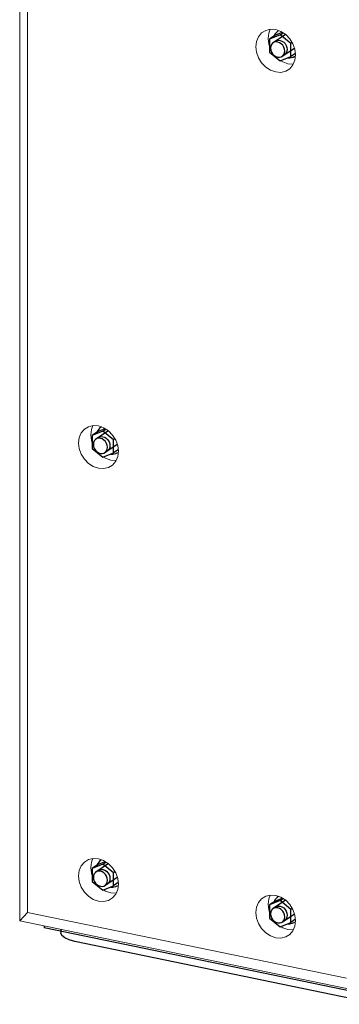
# Model space of a CAD drawing. Header units: millimetres. Extents: x -253989 to -201512, y -82117 to 103114.
# Tile 2 of 67: x -218015 to -217700, y -78653 to -77682. Entities that reach past the tile are written whole.
import ezdxf

# ---------------------------------------------------------------- set-up
doc = ezdxf.new("R2010")
doc.units = ezdxf.units.MM
for name, color, linetype, lineweight in [('N-CO-BC-BETONVORM-G', 50, 'Continuous', 25), ('N-CO-KC-KUNSTSTOFVORM-G', 7, 'Continuous', 13), ('N-CO-SC-STAALVORM-G', 10, 'Continuous', 25)]:
    doc.layers.add(name, color=color, linetype=linetype, lineweight=lineweight)

# ---------------------------------------------------------------- blocks, each defined once
blk = doc.blocks.new('GM_afdekklepje - GM_afdekklepje-V11-_3D_ Copy 2 Copy 2')
at = {"layer": 'N-CO-SC-STAALVORM-G'}
for p, q in [((171808.35, -78801.91), (171808.35, -78792.63)), ((171804.98, -78806.78), (171690.73, -78883.73)), ((171346.1, -78815.12), (171346.1, -78818.25)), ((171654.04, -78887.66), (171360.03, -78827.05))]:
    blk.add_line(p, q, dxfattribs=at)
for points in [[(171808.35, -78801.72, 0), (171807.55, -78804.33, 0), (171804.98, -78806.78, 0)], [(171360.03, -78827.05, 0), (171354.36, -78825.49, 0), (171349.97, -78823.44, 0), (171347.15, -78821.03, 0), (171346.1, -78818.43, 0)], [(171690.73, -78883.73, 0), (171686.54, -78885.84, 0), (171681.03, -78887.48, 0), (171674.57, -78888.53, 0), (171667.6, -78888.92, 0), (171660.6, -78888.62, 0), (171654.04, -78887.66, 0)]]:
    blk.add_polyline3d(points, dxfattribs=at)
blk = doc.blocks.new('GM_Hakorit_3820 - GM_Hakorit_3820-V14-_3D_ Copy 2 Copy 2')
at = {"layer": 'N-CO-KC-KUNSTSTOFVORM-G'}
for p, q in [((165792.78, -78570.42), (165792.78, -75025.55)), ((165800.59, -78561.99), (165800.59, -75054.24)), ((166057.7, -77725.09), (166062.8, -77725.43)), ((165882.7, -78115.88), (165887.79, -78116.22)), ((165882.7, -78542.75), (165887.79, -78543.09)), ((165792.78, -78570.42), (165800.59, -78561.99)), ((165800.59, -78561.99), (166115.6, -78626.93)), ((166142.78, -78642.58), (165792.78, -78570.42)), ((166057.7, -78578.83), (166062.8, -78579.17))]:
    blk.add_line(p, q, dxfattribs=at)
for points in [[(166045.6, -77733.24, 0), (166040.5, -77731.48, 0), (166035.76, -77728.41, 0), (166031.68, -77724.26, 0), (166028.55, -77719.29, 0), (166026.58, -77713.84, 0), (166025.91, -77708.3, 0), (166026.58, -77703.04, 0), (166028.55, -77698.41, 0), (166031.68, -77694.73, 0), (166035.76, -77692.25, 0), (166040.5, -77691.14, 0), (166045.6, -77691.48, 0)], [(166040.15, -77691.13, 0), (166038.69, -77694.89, 0), (166038.01, -77700.15, 0), (166038.69, -77705.69, 0), (166039.31, -77707.86, 0)], [(166045.6, -77691.48, 0), (166050.7, -77693.24, 0), (166055.44, -77696.31, 0), (166059.52, -77700.47, 0), (166062.65, -77705.44, 0), (166064.62, -77710.88, 0), (166065.29, -77716.42, 0), (166064.62, -77721.69, 0), (166062.65, -77726.32, 0), (166059.52, -77730, 0), (166055.44, -77732.47, 0), (166050.7, -77733.58, 0), (166045.6, -77733.24, 0)], [(166050.61, -77722.22, 0), (166052.61, -77723.33, 0), (166057.7, -77725.09, 0)], [(165870.6, -78124.03, 0), (165865.5, -78122.27, 0), (165860.75, -78119.21, 0), (165856.67, -78115.05, 0), (165853.55, -78110.08, 0), (165851.58, -78104.64, 0), (165850.91, -78099.09, 0), (165851.58, -78093.83, 0), (165853.55, -78089.2, 0), (165856.67, -78085.52, 0), (165860.75, -78083.04, 0), (165865.5, -78081.93, 0), (165870.6, -78082.27, 0)], [(165865.15, -78081.92, 0), (165863.68, -78085.68, 0), (165863.01, -78090.94, 0), (165863.68, -78096.48, 0), (165864.2, -78098.34, 0)], [(165870.6, -78082.27, 0), (165875.69, -78084.03, 0), (165880.44, -78087.1, 0), (165884.52, -78091.26, 0), (165887.65, -78096.23, 0), (165889.61, -78101.67, 0), (165890.28, -78107.21, 0), (165889.61, -78112.48, 0), (165887.65, -78117.11, 0), (165884.52, -78120.79, 0), (165880.44, -78123.26, 0), (165875.69, -78124.37, 0), (165870.6, -78124.03, 0)], [(165875.6, -78113.01, 0), (165877.6, -78114.12, 0), (165882.7, -78115.88, 0)], [(165870.6, -78550.9, 0), (165865.5, -78549.14, 0), (165860.75, -78546.07, 0), (165856.67, -78541.92, 0), (165853.55, -78536.95, 0), (165851.58, -78531.51, 0), (165850.91, -78525.96, 0), (165851.58, -78520.7, 0), (165853.55, -78516.07, 0), (165856.67, -78512.39, 0), (165860.75, -78509.91, 0), (165865.5, -78508.8, 0), (165870.6, -78509.14, 0)], [(165865.15, -78508.79, 0), (165863.68, -78512.55, 0), (165863.01, -78517.81, 0), (165863.68, -78523.35, 0), (165864.14, -78525.02, 0)], [(165870.6, -78509.14, 0), (165875.69, -78510.9, 0), (165880.44, -78513.97, 0), (165884.52, -78518.13, 0), (165887.65, -78523.1, 0), (165889.61, -78528.54, 0), (165890.28, -78534.08, 0), (165889.61, -78539.35, 0), (165887.65, -78543.98, 0), (165884.52, -78547.66, 0), (165880.44, -78550.13, 0), (165875.69, -78551.24, 0), (165870.6, -78550.9, 0)], [(165875.6, -78539.88, 0), (165877.6, -78540.99, 0), (165882.7, -78542.75, 0)], [(166045.6, -78586.98, 0), (166040.5, -78585.22, 0), (166035.76, -78582.15, 0), (166031.68, -78577.99, 0), (166028.55, -78573.02, 0), (166026.58, -78567.58, 0), (166025.91, -78562.04, 0), (166026.58, -78556.78, 0), (166028.55, -78552.14, 0), (166031.68, -78548.47, 0), (166035.76, -78545.99, 0), (166040.5, -78544.88, 0), (166045.6, -78545.22, 0)], [(166040.15, -78544.87, 0), (166038.69, -78548.62, 0), (166038.01, -78553.89, 0), (166038.69, -78559.43, 0), (166039.31, -78561.6, 0)], [(166045.6, -78545.22, 0), (166050.7, -78546.98, 0), (166055.44, -78550.05, 0), (166059.52, -78554.21, 0), (166062.65, -78559.17, 0), (166064.62, -78564.62, 0), (166065.29, -78570.16, 0), (166064.62, -78575.42, 0), (166062.65, -78580.05, 0), (166059.52, -78583.73, 0), (166055.44, -78586.21, 0), (166050.7, -78587.32, 0), (166045.6, -78586.98, 0)], [(166050.61, -78575.96, 0), (166052.61, -78577.07, 0), (166057.7, -78578.83, 0)]]:
    blk.add_polyline3d(points, dxfattribs=at)
blk = doc.blocks.new('GM_Bouten_Moeren_Zeskant - M16-V43-_3D_ Copy 2 Copy 2')
at = {"layer": 'N-CO-SC-STAALVORM-G'}
for p, q in [((166045.75, -77696.67), (166052.04, -77694.11)), ((166049.96, -77696.64), (166052.9, -77694.66)), ((166049.96, -77696.64), (166039.46, -77700.91)), ((166045.75, -77696.67), (166039.46, -77700.91)), ((166039.46, -77700.91), (166039.46, -77713.77)), ((166055.4, -77696.19), (166043.07, -77704.5)), ((166060.46, -77705.24), (166049.96, -77696.64)), ((166061.91, -77704.26), (166060.46, -77705.24)), ((166039.46, -77713.77), (166049.96, -77722.36)), ((166052.01, -77717.77), (166064.15, -77709.59)), ((166060.46, -77718.1), (166060.46, -77705.24)), ((166049.96, -77722.36), (166060.46, -77718.1)), ((166065.11, -77714.96), (166060.46, -77718.1))]:
    blk.add_line(p, q, dxfattribs=at)
for points in [[(166048.48, -77692.44, 0), (166046.97, -77693.51, 0), (166044.88, -77695.96, 0), (166044.01, -77697.71, 0)], [(166054.54, -77712.58, 0), (166054.3, -77710.61, 0), (166053.6, -77708.67, 0), (166052.49, -77706.9, 0), (166051.04, -77705.43, 0), (166049.35, -77704.34, 0), (166047.54, -77703.71, 0), (166045.72, -77703.59, 0), (166044.04, -77703.98, 0), (166042.59, -77704.86, 0), (166041.47, -77706.17, 0), (166040.77, -77707.82, 0), (166040.54, -77709.69, 0)], [(166045.01, -77703.23, 0), (166046.46, -77702.35, 0), (166048.15, -77701.96, 0), (166049.96, -77702.08, 0), (166051.77, -77702.71, 0), (166053.46, -77703.79, 0), (166054.91, -77705.27, 0), (166056.02, -77707.04, 0), (166056.72, -77708.97, 0), (166056.96, -77710.95, 0)], [(166040.54, -77709.69, 0), (166040.77, -77711.66, 0), (166041.47, -77713.59, 0), (166042.59, -77715.36, 0), (166044.04, -77716.84, 0), (166045.72, -77717.93, 0), (166047.54, -77718.56, 0), (166049.35, -77718.68, 0), (166051.04, -77718.28, 0), (166052.49, -77717.4, 0), (166053.6, -77716.09, 0), (166054.3, -77714.45, 0), (166054.54, -77712.58, 0)], [(166056.96, -77710.95, 0), (166056.72, -77712.82, 0), (166056.02, -77714.46, 0), (166054.91, -77715.77, 0), (166054.43, -77716.14, 0)], [(166057.58, -77719.38, 0), (166059.65, -77719.41, 0), (166062.81, -77718.67, 0), (166064.63, -77717.7, 0)]]:
    blk.add_polyline3d(points, dxfattribs=at)
blk = doc.blocks.new('GM_Bouten_Moeren_Zeskant - M16-V34-_3D_ Copy 2 Copy 2')
at = {"layer": 'N-CO-SC-STAALVORM-G'}
for p, q in [((165874.95, -75099.35), (165864.45, -75103.62)), ((165870.75, -75099.38), (165864.45, -75103.62)), ((165880.33, -75098.94), (165868.06, -75107.2)), ((165870.75, -75099.38), (165877.04, -75096.82)), ((165874.95, -75099.35), (165877.89, -75097.37)), ((165885.45, -75107.94), (165874.95, -75099.35)), ((165864.45, -75103.62), (165864.45, -75116.47)), ((165877, -75120.47), (165889.15, -75112.29)), ((165886.91, -75106.97), (165885.45, -75107.94)), ((165885.45, -75120.8), (165885.45, -75107.94)), ((165864.45, -75116.47), (165874.95, -75125.07)), ((165874.95, -75125.07), (165885.45, -75120.8)), ((165890.11, -75117.67), (165885.45, -75120.8))]:
    blk.add_line(p, q, dxfattribs=at)
for points in [[(165873.48, -75095.15, 0), (165871.96, -75096.21, 0), (165869.88, -75098.67, 0), (165869.01, -75100.42, 0)], [(165879.53, -75115.28, 0), (165879.29, -75113.31, 0), (165878.59, -75111.38, 0), (165877.48, -75109.61, 0), (165876.03, -75108.13, 0), (165874.34, -75107.04, 0), (165872.53, -75106.42, 0), (165870.72, -75106.3, 0), (165869.03, -75106.69, 0), (165867.58, -75107.57, 0), (165866.47, -75108.88, 0), (165865.77, -75110.52, 0), (165865.53, -75112.4, 0)], [(165870, -75105.94, 0), (165871.45, -75105.06, 0), (165873.14, -75104.67, 0), (165874.95, -75104.79, 0), (165876.76, -75105.41, 0), (165878.45, -75106.5, 0), (165879.9, -75107.98, 0), (165881.02, -75109.75, 0), (165881.71, -75111.68, 0), (165881.95, -75113.65, 0)], [(165865.53, -75112.4, 0), (165865.77, -75114.37, 0), (165866.47, -75116.3, 0), (165867.58, -75118.07, 0), (165869.03, -75119.55, 0), (165870.72, -75120.64, 0), (165872.53, -75121.26, 0), (165874.34, -75121.38, 0), (165876.03, -75120.99, 0), (165877.48, -75120.11, 0), (165878.59, -75118.8, 0), (165879.29, -75117.16, 0), (165879.53, -75115.28, 0)], [(165881.95, -75113.65, 0), (165881.71, -75115.52, 0), (165881.02, -75117.17, 0), (165879.9, -75118.48, 0), (165879.42, -75118.84, 0)], [(165882.76, -75122.11, 0), (165884.64, -75122.12, 0), (165887.81, -75121.38, 0), (165889.63, -75120.41, 0)]]:
    blk.add_polyline3d(points, dxfattribs=at)
blk = doc.blocks.new('GM_Bouten_Moeren_Zeskant - M16-V44-_3D_ Copy 2 Copy 2')
at = {"layer": 'N-CO-SC-STAALVORM-G'}
for p, q in [((165874.95, -78514.3), (165864.45, -78518.57)), ((165870.75, -78514.33), (165864.45, -78518.57)), ((165864.45, -78518.57), (165864.45, -78531.43)), ((165880.44, -78513.82), (165868.06, -78522.16)), ((165870.75, -78514.33), (165877.04, -78511.77)), ((165874.95, -78514.3), (165877.89, -78512.32)), ((165885.45, -78522.9), (165874.95, -78514.3)), ((165877, -78535.43), (165889.15, -78527.25)), ((165886.91, -78521.92), (165885.45, -78522.9)), ((165885.45, -78535.76), (165885.45, -78522.9)), ((165864.45, -78531.43), (165874.95, -78540.02)), ((165874.95, -78540.02), (165885.45, -78535.76)), ((165890.11, -78532.62), (165885.45, -78535.76))]:
    blk.add_line(p, q, dxfattribs=at)
for points in [[(165873.48, -78510.1, 0), (165871.96, -78511.17, 0), (165869.88, -78513.62, 0), (165869.01, -78515.37, 0)], [(165870, -78520.89, 0), (165871.45, -78520.01, 0), (165873.14, -78519.62, 0), (165874.95, -78519.74, 0), (165876.76, -78520.37, 0), (165878.45, -78521.46, 0), (165879.9, -78522.93, 0), (165881.02, -78524.7, 0), (165881.71, -78526.64, 0), (165881.95, -78528.61, 0)], [(165879.53, -78530.24, 0), (165879.29, -78528.27, 0), (165878.59, -78526.33, 0), (165877.48, -78524.56, 0), (165876.03, -78523.09, 0), (165874.34, -78522, 0), (165872.53, -78521.37, 0), (165870.72, -78521.25, 0), (165869.03, -78521.64, 0), (165867.58, -78522.52, 0), (165866.47, -78523.83, 0), (165865.77, -78525.48, 0), (165865.53, -78527.35, 0)], [(165865.53, -78527.35, 0), (165865.77, -78529.32, 0), (165866.47, -78531.26, 0), (165867.58, -78533.02, 0), (165869.03, -78534.5, 0), (165870.72, -78535.59, 0), (165872.53, -78536.22, 0), (165874.34, -78536.34, 0), (165876.03, -78535.94, 0), (165877.48, -78535.06, 0), (165878.59, -78533.75, 0), (165879.29, -78532.11, 0), (165879.53, -78530.24, 0)], [(165881.95, -78528.61, 0), (165881.71, -78530.48, 0), (165881.02, -78532.12, 0), (165879.9, -78533.43, 0), (165879.42, -78533.8, 0)], [(165882.76, -78537.06, 0), (165884.64, -78537.07, 0), (165887.81, -78536.33, 0), (165889.63, -78535.36, 0)]]:
    blk.add_polyline3d(points, dxfattribs=at)

msp = doc.modelspace()

# ---------------------------------------------------------------- linework, layer by layer
at = {"layer": 'N-CO-SC-STAALVORM-G'}
for p in [(-217991.18, -78575.41), (-217641.17, -78649.47)]:
    msp.add_line(p, (-217991.18, -78577.32), dxfattribs=at)

# ---------------------------------------------------------------- block references
at = {"layer": 'N-CO-BC-BETONVORM-G'}
for name, p in [('GM_Hakorit_3820 - GM_Hakorit_3820-V14-_3D_ Copy 2 Copy 2', (-383808.16, 0)), ('GM_Bouten_Moeren_Zeskant - M16-V43-_3D_ Copy 2 Copy 2', (-383808.16, 0)), ('GM_Bouten_Moeren_Zeskant - M16-V34-_3D_ Copy 2 Copy 2', (-383808.16, -2988.08)), ('GM_Bouten_Moeren_Zeskant - M16-V44-_3D_ Copy 2 Copy 2', (-383808.16, 0)), ('GM_Bouten_Moeren_Zeskant - M16-V43-_3D_ Copy 2 Copy 2', (-383808.16, -853.74)), ('GM_afdekklepje - GM_afdekklepje-V11-_3D_ Copy 2 Copy 2', (-389320.79, 236.32))]:
    msp.add_blockref(name, p, dxfattribs=at)

doc.saveas('drawing.dxf')
